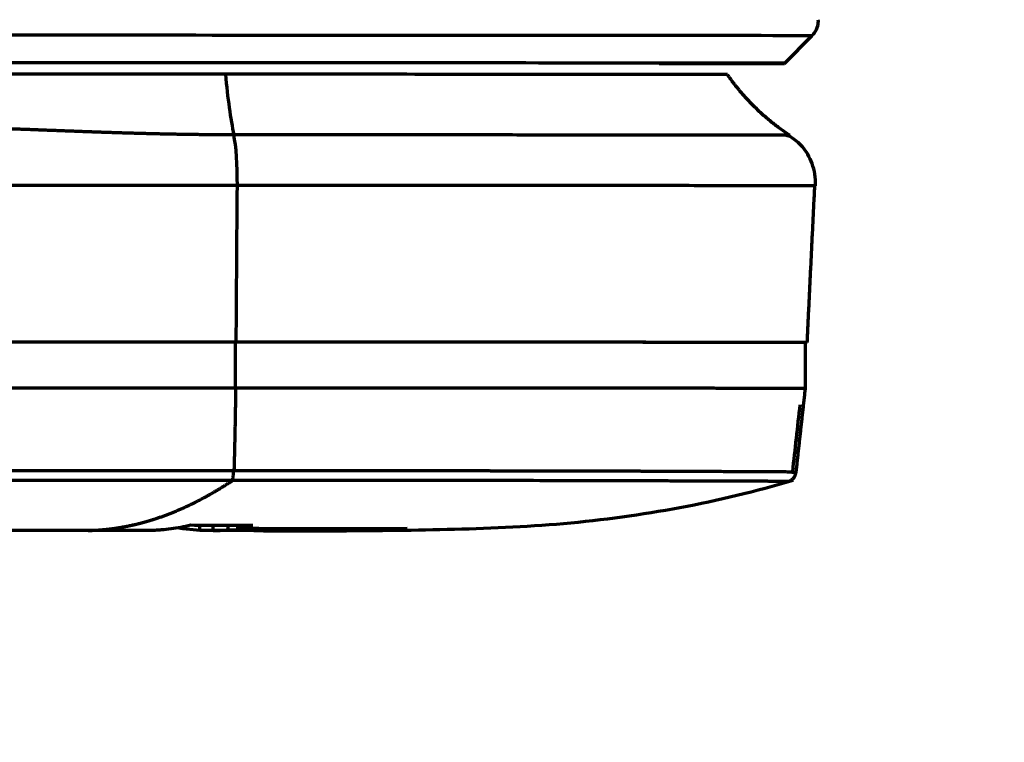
# Model space of a CAD drawing. Header units: millimetres. Extents: x -170 to 6906, y -2212 to 4257.
# Tile 216 of 256: x 5993 to 6079, y -1362 to -1298. Entities that reach past the tile are written whole.
import ezdxf

# ---------------------------------------------------------------- set-up
doc = ezdxf.new("R2010")
doc.units = ezdxf.units.MM
doc.layers.add('1', color=7, linetype='Continuous', true_color=0xffffff)

msp = doc.modelspace()

# ---------------------------------------------------------------- linework, layer by layer
at = {"lineweight": 18}
msp.add_arc((5183.539, -1242.004), 932.341, 281.861856, 355.06662, dxfattribs=at)
at = {"layer": '1', "color": 0, "linetype": 'Continuous', "lineweight": 70}
for p, q in [((6059.63, -1302.292), (6062.045, -1299.878)), ((6062.045, -1299.878), (6062.045, -1299.878)), ((6011.468, -1330.749), (6011.468, -1326.749)), ((6008.328, -1343.235), (6008.328, -1342.814)), ((6009.492, -1343.27), (6009.492, -1342.82)), ((6010.82, -1343.195), (6010.82, -1342.827)), ((6011.651, -1343.094), (6011.651, -1342.831)), ((6025.688, -1343.208), (6025.688, -1343.108))]:
    msp.add_line(p, q, dxfattribs=at)
for centre, major_axis, ratio, start_param, end_param in [((6003.631, -1299.87), (58.414, -0.008), 0.000603, 1.5708, 3.142277), ((6003.631, -1299.87), (58.414, -0.008), 0.000603, 0, 1.5708), ((6003.63, -1302.284), (56, -0.008), 0.000603, 1.5708, 3.779144), ((6003.63, -1302.284), (56, -0.008), 0.000603, 0, 1.5708), ((6003.63, -1302.284), (56, -0.008), 0.000603, 5.645642, 6.283185), ((6012.801, -1291.827), (-0.002, -20), 0.136022, 5.320486, 5.704125), ((6010.939, -1312.751), (0, -5), 0.136022, 1.51991, 2.562531)]:
    msp.add_ellipse(centre, major_axis=major_axis, ratio=ratio, start_param=start_param, end_param=end_param, dxfattribs=at)
for points, knots in [([(6062.003, -1299.883), (6062.104, -1299.801), (6062.352, -1299.55), (6062.584, -1299.044), (6062.616, -1298.646), (6062.605, -1298.465)], [0, 0, 0, 0, 0.238659, 0.670545, 1, 1, 1, 1]), ([(6010.568, -1303.253), (6008.19, -1303.252), (6005.855, -1303.252), (6001.161, -1303.252), (5998.806, -1303.252), (5994.143, -1303.253), (5991.807, -1303.253), (5987.121, -1303.254), (5984.777, -1303.254), (5982.49, -1303.255)], [0, 0, 0, 0, 0.25, 0.25, 0.5, 0.5, 0.75, 0.75, 1, 1, 1, 1]), ([(6054.63, -1303.284), (6054.628, -1303.282), (6054.157, -1303.279), (6052.742, -1303.276), (6052.126, -1303.274), (6050.668, -1303.272), (6049.825, -1303.271), (6047.917, -1303.268), (6046.851, -1303.267), (6044.491, -1303.265), (6043.195, -1303.264), (6039.071, -1303.261), (6035.976, -1303.26), (6029.077, -1303.257), (6025.391, -1303.255), (6019.571, -1303.254), (6017.57, -1303.254), (6014.519, -1303.253), (6013.498, -1303.253), (6011.961, -1303.253), (6011.447, -1303.253), (6010.811, -1303.253), (6010.689, -1303.253), (6010.568, -1303.253)], [0, 0, 0, 0, 0.163981, 0.163981, 0.249209, 0.249209, 0.334438, 0.334438, 0.419667, 0.419667, 0.504895, 0.504895, 0.675352, 0.675352, 0.845809, 0.845809, 0.931038, 0.931038, 0.973652, 0.973652, 0.994959, 0.994959, 1, 1, 1, 1]), ([(6011.311, -1308.566), (6011.248, -1308.566), (6011.123, -1308.566), (6010.934, -1308.566), (6010.746, -1308.566), (6010.557, -1308.565), (6010.367, -1308.564), (6010.178, -1308.564), (6009.988, -1308.563), (6009.798, -1308.562), (6009.607, -1308.56), (6009.416, -1308.559), (6009.225, -1308.558), (6009.034, -1308.556), (6008.843, -1308.554), (6008.651, -1308.553), (6008.459, -1308.551), (6008.266, -1308.548), (6008.074, -1308.546), (6007.881, -1308.544), (6007.687, -1308.541), (6007.494, -1308.539), (6007.3, -1308.536), (6007.106, -1308.533), (6006.912, -1308.53), (6006.717, -1308.527), (6006.522, -1308.523), (6006.327, -1308.52), (6006.131, -1308.516), (6005.936, -1308.513), (6005.74, -1308.509), (6005.543, -1308.505), (6005.347, -1308.501), (6005.15, -1308.497), (6004.953, -1308.492), (6004.755, -1308.488), (6004.558, -1308.484), (6004.36, -1308.479), (6004.161, -1308.474), (6003.963, -1308.469), (6003.764, -1308.464), (6003.565, -1308.459), (6003.366, -1308.454), (6003.166, -1308.449), (6002.966, -1308.443), (6002.766, -1308.438), (6002.565, -1308.432), (6002.364, -1308.426), (6002.163, -1308.421), (6001.962, -1308.415), (6001.76, -1308.409), (6001.558, -1308.402), (6001.356, -1308.396), (6001.154, -1308.39), (6000.951, -1308.384), (6000.748, -1308.377), (6000.545, -1308.371), (6000.341, -1308.364), (6000.137, -1308.357), (5999.933, -1308.35), (5999.728, -1308.343), (5999.524, -1308.336), (5999.319, -1308.329), (5999.113, -1308.322), (5998.908, -1308.315), (5998.702, -1308.308), (5998.496, -1308.3), (5998.289, -1308.293), (5998.083, -1308.286), (5997.876, -1308.278), (5997.668, -1308.271), (5997.461, -1308.263), (5997.253, -1308.255), (5997.045, -1308.248), (5996.836, -1308.24), (5996.628, -1308.232), (5996.419, -1308.224), (5996.21, -1308.216), (5996, -1308.208), (5995.79, -1308.2), (5995.58, -1308.193), (5995.37, -1308.185), (5995.159, -1308.176), (5994.948, -1308.168), (5994.737, -1308.16), (5994.525, -1308.152), (5994.246, -1308.142), (5993.898, -1308.128), (5993.48, -1308.113), (5993.058, -1308.097), (5992.631, -1308.081), (5992.2, -1308.065), (5991.765, -1308.049), (5991.325, -1308.033), (5990.881, -1308.017), (5990.433, -1308.001), (5989.98, -1307.986), (5989.523, -1307.97), (5989.061, -1307.955), (5988.595, -1307.94), (5988.125, -1307.926), (5987.65, -1307.911), (5987.171, -1307.897), (5986.688, -1307.884), (5986.201, -1307.871), (5985.709, -1307.858), (5985.212, -1307.846), (5984.712, -1307.834), (5984.207, -1307.823), (5983.697, -1307.813), (5983.184, -1307.803), (5982.666, -1307.794), (5982.144, -1307.786), (5981.617, -1307.778), (5981.086, -1307.771), (5980.551, -1307.765), (5980.011, -1307.76), (5979.468, -1307.756), (5978.919, -1307.752), (5978.367, -1307.75), (5977.81, -1307.748), (5977.438, -1307.748), (5977.251, -1307.748)], [0, 0, 0, 0, 0.005562, 0.011131, 0.016708, 0.022292, 0.027884, 0.033483, 0.039089, 0.044703, 0.050324, 0.055953, 0.06159, 0.067234, 0.072885, 0.078544, 0.084211, 0.089885, 0.095566, 0.101255, 0.106952, 0.112656, 0.118368, 0.124088, 0.129815, 0.135549, 0.141292, 0.147042, 0.152799, 0.158565, 0.164337, 0.170118, 0.175906, 0.181702, 0.187506, 0.193317, 0.199136, 0.204963, 0.210798, 0.21664, 0.22249, 0.228347, 0.234213, 0.240086, 0.245967, 0.251856, 0.257752, 0.263657, 0.269569, 0.275489, 0.281417, 0.287352, 0.293296, 0.299247, 0.305206, 0.311173, 0.317148, 0.323131, 0.329121, 0.33512, 0.341126, 0.347141, 0.353163, 0.359193, 0.365231, 0.371277, 0.37733, 0.383392, 0.389462, 0.39554, 0.401625, 0.407719, 0.41382, 0.41993, 0.426047, 0.432172, 0.438306, 0.444447, 0.450596, 0.456754, 0.462919, 0.469092, 0.475274, 0.481463, 0.48766, 0.493866, 0.500079, 0.512213, 0.524472, 0.536859, 0.549372, 0.562012, 0.574778, 0.587671, 0.600691, 0.613837, 0.62711, 0.64051, 0.654036, 0.667689, 0.681468, 0.695374, 0.709407, 0.723565, 0.737851, 0.752262, 0.7668, 0.781465, 0.796255, 0.811172, 0.826215, 0.841384, 0.85668, 0.872101, 0.887648, 0.903321, 0.91912, 0.935045, 0.951095, 0.967271, 0.983573, 1, 1, 1, 1]), ([(6060.104, -1308.606), (6060.104, -1308.606), (6060.088, -1308.605), (6059.998, -1308.604), (6059.869, -1308.603), (6059.812, -1308.603), (6059.782, -1308.603), (6059.685, -1308.602), (6059.464, -1308.601), (6058.766, -1308.599), (6057.707, -1308.597), (6056.735, -1308.595), (6056.431, -1308.595), (6056.327, -1308.595), (6056.116, -1308.594), (6055.576, -1308.593), (6054.743, -1308.592), (6053.828, -1308.591), (6053.42, -1308.591), (6053.144, -1308.59), (6053.004, -1308.59), (6052.296, -1308.589), (6051.104, -1308.588), (6049.794, -1308.587), (6048.939, -1308.586), (6048.766, -1308.586), (6048.416, -1308.586), (6047.886, -1308.585), (6045.878, -1308.583), (6043.072, -1308.581), (6040.242, -1308.579), (6039.122, -1308.579), (6038.671, -1308.578), (6038.445, -1308.578), (6037.762, -1308.578), (6036.38, -1308.577), (6034.473, -1308.576), (6032.995, -1308.575), (6031.999, -1308.575), (6031.495, -1308.574), (6029.967, -1308.574), (6028.41, -1308.573), (6026.823, -1308.572), (6026.026, -1308.572), (6025.76, -1308.572), (6025.226, -1308.571), (6020.68, -1308.569), (6015.942, -1308.568), (6011.311, -1308.566)], [0, 0, 0, 0, 0.012809, 0.05573, 0.066461, 0.066461, 0.077191, 0.077191, 0.098652, 0.141573, 0.227416, 0.248876, 0.248876, 0.259607, 0.259607, 0.270337, 0.313258, 0.334719, 0.345449, 0.345449, 0.35618, 0.35618, 0.399101, 0.442022, 0.442022, 0.452753, 0.452753, 0.463483, 0.484944, 0.570786, 0.613708, 0.624438, 0.624438, 0.635169, 0.635169, 0.656629, 0.699551, 0.721011, 0.721011, 0.742472, 0.742472, 0.785393, 0.806854, 0.806854, 0.817584, 0.817584, 0.828315, 1, 1, 1, 1]), ([(6062.351, -1313.042), (6062.366, -1312.689), (6062.333, -1312.013), (6062.078, -1311.048), (6061.678, -1310.229), (6061.016, -1309.334), (6060.276, -1308.771), (6059.936, -1308.627), (6059.824, -1308.624)], [0, 0, 0, 0, 0.12556, 0.250658, 0.377242, 0.508624, 0.801549, 1, 1, 1, 1]), ([(6011.618, -1313.005), (6008.315, -1313.005), (6005.013, -1313.005), (5988.504, -1313.003), (5975.299, -1313.002), (5955.005, -1313), (5947.91, -1313), (5940.818, -1312.999)], [0, 0, 0, 0, 0.139842, 0.139842, 0.699213, 0.699213, 1, 1, 1, 1]), ([(6062.351, -1313.042), (6062.349, -1313.04), (6061.654, -1313.035), (6058.336, -1313.028), (6052.49, -1313.021), (6044.521, -1313.015), (6034.777, -1313.011), (6023.668, -1313.007), (6015.675, -1313.006), (6011.618, -1313.006)], [0, 0, 0, 0, 0.126499, 0.272082, 0.417666, 0.563249, 0.708833, 0.854416, 1, 1, 1, 1]), ([(6011.468, -1326.749), (6011.184, -1326.748), (6010.545, -1326.748), (6009.344, -1326.748), (6007.206, -1326.748), (6004.175, -1326.748), (6000.534, -1326.748), (5995.689, -1326.747), (5989.644, -1326.747), (5979.995, -1326.746), (5967.974, -1326.745), (5953.604, -1326.743), (5939.281, -1326.742), (5920.241, -1326.74), (5896.535, -1326.738), (5868.21, -1326.735), (5830.569, -1326.73), (5802.437, -1326.727), (5783.643, -1326.725)], [0, 0, 0, 0, 0.003906, 0.007813, 0.015625, 0.03125, 0.046875, 0.0625, 0.09375, 0.125, 0.1875, 0.25, 0.3125, 0.375, 0.5, 0.625, 0.75, 1, 1, 1, 1]), ([(6011.52, -1326.748), (5992.609, -1326.747), (5954.645, -1326.743), (5897.497, -1326.738), (5849.912, -1326.733), (5811.999, -1326.728), (5793.118, -1326.726), (5783.702, -1326.724)], [0, 0, 0, 0, 0.25, 0.5, 0.75, 0.875, 1, 1, 1, 1]), ([(6061.479, -1326.784), (6061.479, -1326.783), (6061.422, -1326.782), (6061.227, -1326.781), (6061.122, -1326.78), (6060.86, -1326.779), (6060.703, -1326.778), (6060.155, -1326.777), (6059.687, -1326.775), (6058.552, -1326.773), (6057.885, -1326.772), (6056.733, -1326.77), (6056.323, -1326.769), (6055.452, -1326.768), (6054.994, -1326.768), (6053.556, -1326.766), (6052.511, -1326.765), (6050.249, -1326.763), (6049.032, -1326.762), (6047.078, -1326.761), (6046.405, -1326.76), (6045.015, -1326.759), (6044.297, -1326.759), (6042.101, -1326.757), (6040.576, -1326.757), (6037.404, -1326.755), (6035.757, -1326.754), (6032.341, -1326.753), (6030.569, -1326.752), (6026.908, -1326.751), (6025.047, -1326.751), (6021.268, -1326.75), (6019.349, -1326.75), (6015.453, -1326.749), (6013.476, -1326.749), (6011.468, -1326.749)], [0, 0, 0, 0, 0.054345, 0.054345, 0.090717, 0.090717, 0.127088, 0.127088, 0.199831, 0.199831, 0.272573, 0.272573, 0.308945, 0.308945, 0.345316, 0.345316, 0.418059, 0.418059, 0.490801, 0.490801, 0.527173, 0.527173, 0.563544, 0.563544, 0.636287, 0.636287, 0.709029, 0.709029, 0.781772, 0.781772, 0.854515, 0.854515, 0.927257, 0.927257, 1, 1, 1, 1]), ([(6061.63, -1326.784), (6061.631, -1326.782), (6060.956, -1326.777), (6057.707, -1326.77), (6051.965, -1326.764), (6044.117, -1326.758), (6034.494, -1326.753), (6023.493, -1326.75), (6015.555, -1326.749), (6011.52, -1326.748)], [0, 0, 0, 0, 0.12642, 0.272017, 0.417614, 0.56321, 0.708807, 0.854403, 1, 1, 1, 1]), ([(5783.643, -1330.725), (5802.437, -1330.727), (5830.569, -1330.73), (5868.21, -1330.735), (5896.535, -1330.738), (5920.241, -1330.74), (5939.281, -1330.742), (5953.604, -1330.743), (5967.974, -1330.745), (5979.995, -1330.746), (5989.644, -1330.747), (5995.689, -1330.747), (6000.534, -1330.748), (6004.175, -1330.748), (6007.206, -1330.748), (6009.344, -1330.748), (6010.545, -1330.748), (6011.184, -1330.748), (6011.468, -1330.749)], [0, 0, 0, 0, 0.25, 0.375, 0.5, 0.625, 0.6875, 0.75, 0.8125, 0.875, 0.90625, 0.9375, 0.953125, 0.96875, 0.984375, 0.992187, 0.996094, 1, 1, 1, 1]), ([(6011.468, -1330.749), (6011.464, -1331.006), (6011.456, -1331.498), (6011.445, -1332.202), (6011.435, -1332.839), (6011.426, -1333.409), (6011.417, -1333.912), (6011.408, -1334.39), (6011.399, -1334.862), (6011.389, -1335.347), (6011.378, -1335.819), (6011.368, -1336.278), (6011.357, -1336.724), (6011.345, -1337.157), (6011.334, -1337.578), (6011.325, -1337.855), (6011.321, -1337.991)], [0, 0, 0, 0, 0.106544, 0.203803, 0.291777, 0.370466, 0.439869, 0.499988, 0.568637, 0.635529, 0.700665, 0.764044, 0.825667, 0.885534, 0.943645, 1, 1, 1, 1]), ([(6011.468, -1330.749), (6011.971, -1330.749), (6012.974, -1330.748), (6014.471, -1330.748), (6015.463, -1330.748), (6016.453, -1330.749), (6016.946, -1330.749), (6017.93, -1330.749), (6018.421, -1330.749), (6019.033, -1330.749), (6019.155, -1330.749), (6019.399, -1330.749), (6019.522, -1330.749), (6019.887, -1330.749), (6020.13, -1330.749), (6020.857, -1330.749), (6021.822, -1330.75), (6022.775, -1330.75), (6023.723, -1330.75), (6024.666, -1330.75), (6026.064, -1330.75), (6026.986, -1330.751), (6027.903, -1330.751), (6028.358, -1330.752), (6029.717, -1330.752), (6030.612, -1330.752), (6032.381, -1330.753), (6033.254, -1330.753), (6034.225, -1330.754), (6034.332, -1330.754), (6034.547, -1330.754), (6034.869, -1330.754), (6035.187, -1330.754), (6035.821, -1330.754), (6036.658, -1330.754), (6037.477, -1330.755), (6038.287, -1330.755), (6038.687, -1330.756), (6039.48, -1330.756), (6040.263, -1330.756), (6041.413, -1330.756), (6042.162, -1330.757), (6042.718, -1330.758), (6042.902, -1330.758), (6043.268, -1330.758), (6043.45, -1330.758), (6043.993, -1330.759), (6044.35, -1330.759), (6045.056, -1330.759), (6045.405, -1330.759), (6046.094, -1330.76), (6046.434, -1330.76), (6047.106, -1330.761), (6047.437, -1330.761), (6048.091, -1330.761), (6048.413, -1330.761), (6048.811, -1330.761), (6048.89, -1330.761), (6049.048, -1330.761), (6049.283, -1330.762), (6049.515, -1330.762), (6049.975, -1330.762), (6050.275, -1330.763), (6050.865, -1330.763), (6051.153, -1330.764), (6051.72, -1330.764), (6052.274, -1330.764), (6052.805, -1330.765), (6053.585, -1330.766), (6054.082, -1330.767), (6055.031, -1330.768), (6055.482, -1330.768), (6056.126, -1330.769), (6056.334, -1330.769), (6056.741, -1330.77), (6056.938, -1330.77), (6057.321, -1330.771), (6057.693, -1330.771), (6058.041, -1330.771), (6058.252, -1330.772), (6058.293, -1330.772), (6058.376, -1330.772), (6058.498, -1330.772), (6058.617, -1330.773), (6058.85, -1330.773), (6058.999, -1330.774), (6059.283, -1330.774), (6059.554, -1330.775), (6059.799, -1330.775), (6060.147, -1330.776), (6060.354, -1330.777), (6060.714, -1330.778), (6060.869, -1330.779), (6061.062, -1330.78), (6061.12, -1330.781), (6061.223, -1330.781), (6061.268, -1330.781), (6061.345, -1330.782), (6061.41, -1330.782), (6061.467, -1330.783), (6061.479, -1330.783), (6061.479, -1330.784)], [0, 0, 0, 0, 0.018193, 0.036387, 0.05458, 0.05458, 0.072774, 0.072774, 0.090967, 0.090967, 0.095515, 0.095515, 0.100064, 0.100064, 0.10916, 0.10916, 0.127354, 0.145547, 0.145547, 0.163741, 0.181934, 0.200127, 0.200127, 0.218321, 0.218321, 0.254707, 0.254707, 0.291094, 0.291094, 0.295643, 0.295643, 0.300191, 0.309288, 0.309288, 0.327481, 0.345674, 0.345674, 0.363868, 0.363868, 0.382061, 0.400255, 0.418448, 0.418448, 0.427545, 0.427545, 0.436641, 0.436641, 0.454835, 0.454835, 0.473028, 0.473028, 0.491222, 0.491222, 0.509415, 0.509415, 0.527608, 0.527608, 0.532157, 0.532157, 0.536705, 0.545802, 0.545802, 0.563995, 0.563995, 0.582189, 0.582189, 0.600382, 0.618575, 0.618575, 0.654962, 0.654962, 0.691349, 0.691349, 0.709542, 0.709542, 0.727736, 0.727736, 0.745929, 0.764122, 0.764122, 0.768671, 0.768671, 0.773219, 0.782316, 0.782316, 0.800509, 0.800509, 0.818703, 0.836896, 0.836896, 0.873283, 0.873283, 0.90967, 0.90967, 0.927863, 0.927863, 0.946056, 0.946056, 0.96425, 0.982443, 1, 1, 1, 1]), ([(5985.083, -1337.992), (5987.262, -1337.992), (5989.442, -1337.992), (5992.715, -1337.992), (5993.807, -1337.992), (5995.991, -1337.992), (5997.084, -1337.992), (5998.723, -1337.991), (5999.27, -1337.991), (6000.363, -1337.991), (6000.91, -1337.991), (6002.005, -1337.991), (6002.552, -1337.991), (6003.646, -1337.991), (6004.193, -1337.991), (6005.288, -1337.991), (6006.108, -1337.991), (6006.931, -1337.991), (6007.479, -1337.991), (6007.754, -1337.991), (6008.304, -1337.991), (6008.716, -1337.991), (6009.195, -1337.991), (6009.4, -1337.991), (6009.536, -1337.991), (6009.604, -1337.991), (6009.808, -1337.991), (6010.012, -1337.991), (6010.218, -1337.991), (6010.357, -1337.991), (6010.426, -1337.991), (6010.777, -1337.991), (6011.064, -1337.991), (6011.321, -1337.991)], [0, 0, 0, 0, 0.25, 0.25, 0.375, 0.375, 0.5, 0.5, 0.5625, 0.5625, 0.625, 0.625, 0.6875, 0.6875, 0.75, 0.75, 0.8125, 0.84375, 0.84375, 0.875, 0.875, 0.90625, 0.921875, 0.929688, 0.929688, 0.9375, 0.9375, 0.953125, 0.960938, 0.960938, 0.96875, 0.96875, 1, 1, 1, 1]), ([(6011.17, -1338.869), (6011.177, -1338.861), (6011.184, -1338.849), (6011.197, -1338.816), (6011.204, -1338.796), (6011.217, -1338.746), (6011.224, -1338.716), (6011.236, -1338.65), (6011.242, -1338.612), (6011.252, -1338.531), (6011.257, -1338.487), (6011.266, -1338.394), (6011.269, -1338.345), (6011.276, -1338.245), (6011.278, -1338.194), (6011.282, -1338.092), (6011.283, -1338.041), (6011.284, -1337.991)], [0, 0, 0, 0, 0.125, 0.125, 0.25, 0.25, 0.375, 0.375, 0.5, 0.5, 0.625, 0.625, 0.75, 0.75, 0.875, 0.875, 1, 1, 1, 1]), ([(6011.359, -1337.991), (6011.387, -1337.991), (6011.455, -1337.991), (6011.566, -1337.991), (6011.692, -1337.991), (6011.822, -1337.991), (6011.955, -1337.991), (6012.091, -1337.991), (6012.231, -1337.991), (6012.373, -1337.991), (6012.519, -1337.991), (6012.668, -1337.991), (6012.821, -1337.991), (6012.976, -1337.991), (6013.135, -1337.991), (6013.297, -1337.991), (6013.462, -1337.991), (6013.63, -1337.991), (6013.801, -1337.991), (6013.976, -1337.991), (6014.153, -1337.991), (6014.334, -1337.991), (6014.518, -1337.992), (6014.705, -1337.992), (6014.895, -1337.992), (6015.088, -1337.992), (6015.284, -1337.992), (6015.484, -1337.992), (6015.686, -1337.992), (6015.891, -1337.992), (6016.1, -1337.993), (6016.311, -1337.993), (6016.526, -1337.993), (6016.743, -1337.993), (6016.964, -1337.993), (6017.187, -1337.994), (6017.413, -1337.994), (6017.643, -1337.994), (6017.875, -1337.994), (6018.11, -1337.994), (6018.348, -1337.995), (6018.589, -1337.995), (6018.833, -1337.995), (6019.079, -1337.995), (6019.329, -1337.996), (6019.581, -1337.996), (6019.836, -1337.996), (6020.094, -1337.996), (6020.354, -1337.997), (6020.617, -1337.997), (6020.883, -1337.997), (6021.152, -1337.998), (6021.423, -1337.998), (6021.697, -1337.998), (6021.974, -1337.999), (6022.253, -1337.999), (6022.534, -1337.999), (6022.818, -1338), (6023.105, -1338), (6023.394, -1338), (6023.686, -1338.001), (6023.98, -1338.001), (6024.276, -1338.002), (6024.575, -1338.002), (6024.876, -1338.002), (6025.179, -1338.003), (6025.485, -1338.003), (6025.793, -1338.004), (6026.103, -1338.004), (6026.415, -1338.004), (6026.729, -1338.005), (6027.046, -1338.005), (6027.364, -1338.006), (6027.684, -1338.006), (6028.007, -1338.007), (6028.331, -1338.007), (6028.657, -1338.008), (6028.986, -1338.008), (6029.315, -1338.009), (6029.647, -1338.009), (6029.98, -1338.01), (6030.315, -1338.01), (6030.652, -1338.011), (6030.99, -1338.012), (6031.33, -1338.012), (6031.671, -1338.013), (6032.014, -1338.013), (6032.358, -1338.014), (6032.703, -1338.014), (6033.05, -1338.015), (6033.397, -1338.016), (6033.746, -1338.016), (6034.096, -1338.017), (6034.447, -1338.018), (6034.799, -1338.018), (6035.152, -1338.019), (6035.506, -1338.02), (6035.86, -1338.02), (6036.216, -1338.021), (6036.572, -1338.022), (6036.928, -1338.022), (6037.285, -1338.023), (6037.643, -1338.024), (6038.001, -1338.024), (6038.359, -1338.025), (6038.718, -1338.026), (6039.077, -1338.027), (6039.436, -1338.027), (6039.795, -1338.028), (6040.155, -1338.029), (6040.514, -1338.03), (6040.873, -1338.031), (6041.232, -1338.031), (6041.59, -1338.032), (6041.949, -1338.033), (6042.306, -1338.034), (6042.664, -1338.035), (6043.021, -1338.036), (6043.377, -1338.036), (6043.732, -1338.037), (6044.086, -1338.038), (6044.44, -1338.039), (6044.792, -1338.04), (6045.144, -1338.041), (6045.494, -1338.042), (6045.843, -1338.043), (6046.191, -1338.044), (6046.537, -1338.045), (6046.881, -1338.045), (6047.224, -1338.046), (6047.565, -1338.047), (6047.904, -1338.048), (6048.242, -1338.049), (6048.846, -1338.051), (6049.696, -1338.054), (6050.76, -1338.058), (6051.772, -1338.062), (6052.734, -1338.066), (6053.643, -1338.071), (6054.337, -1338.075), (6054.843, -1338.078), (6055.184, -1338.08), (6055.515, -1338.081), (6055.836, -1338.083), (6056.147, -1338.083), (6056.448, -1338.084), (6056.739, -1338.084), (6057.02, -1338.084), (6057.292, -1338.084), (6057.553, -1338.083), (6057.803, -1338.082), (6058.044, -1338.081), (6058.274, -1338.08), (6058.447, -1338.078), (6058.568, -1338.077), (6058.643, -1338.077), (6058.72, -1338.077), (6058.797, -1338.077), (6058.876, -1338.078), (6058.955, -1338.079), (6059.035, -1338.08), (6059.115, -1338.081), (6059.195, -1338.083), (6059.276, -1338.085), (6059.356, -1338.088), (6059.436, -1338.09), (6059.515, -1338.093), (6059.594, -1338.096), (6059.671, -1338.1), (6059.76, -1338.104), (6059.856, -1338.109), (6059.954, -1338.115), (6060.041, -1338.12), (6060.118, -1338.124), (6060.185, -1338.128), (6060.244, -1338.132), (6060.295, -1338.135), (6060.34, -1338.138), (6060.378, -1338.14), (6060.411, -1338.142), (6060.439, -1338.143), (6060.47, -1338.145), (6060.506, -1338.145), (6060.544, -1338.145), (6060.578, -1338.144), (6060.607, -1338.142), (6060.631, -1338.138), (6060.649, -1338.134), (6060.661, -1338.128), (6060.663, -1338.124), (6060.664, -1338.121)], [0, 0, 0, 0, 0.001009, 0.002529, 0.00409, 0.005692, 0.007334, 0.009016, 0.010739, 0.012502, 0.014306, 0.01615, 0.018035, 0.01996, 0.021925, 0.02393, 0.025976, 0.028062, 0.030189, 0.032356, 0.034563, 0.03681, 0.039097, 0.041425, 0.043793, 0.046201, 0.048649, 0.051137, 0.053665, 0.056234, 0.058842, 0.061491, 0.06418, 0.066908, 0.069677, 0.072485, 0.075334, 0.078222, 0.081151, 0.084119, 0.087127, 0.090175, 0.093263, 0.096391, 0.099558, 0.102765, 0.106012, 0.109299, 0.112625, 0.115991, 0.119397, 0.122842, 0.126327, 0.129851, 0.133415, 0.137019, 0.140662, 0.144344, 0.148066, 0.151828, 0.155628, 0.159469, 0.163348, 0.167267, 0.171225, 0.175222, 0.179259, 0.183335, 0.18745, 0.191604, 0.195797, 0.200029, 0.2043, 0.208611, 0.21296, 0.217348, 0.221776, 0.226242, 0.230747, 0.23529, 0.239873, 0.244494, 0.249154, 0.253853, 0.25859, 0.263366, 0.268181, 0.273034, 0.277926, 0.282856, 0.287824, 0.292832, 0.297877, 0.302961, 0.308083, 0.313244, 0.318442, 0.32368, 0.328955, 0.334269, 0.339622, 0.345012, 0.350441, 0.355909, 0.361414, 0.366958, 0.37254, 0.37816, 0.383819, 0.389516, 0.395251, 0.401024, 0.406836, 0.412685, 0.418573, 0.424499, 0.430462, 0.436464, 0.442505, 0.448583, 0.454699, 0.460853, 0.467045, 0.473275, 0.479542, 0.485848, 0.492192, 0.498573, 0.504992, 0.511449, 0.517944, 0.524477, 0.531047, 0.537655, 0.560196, 0.582715, 0.605213, 0.627692, 0.650154, 0.672601, 0.6822, 0.691797, 0.701391, 0.710982, 0.720571, 0.730157, 0.739741, 0.749323, 0.758902, 0.76848, 0.778055, 0.787628, 0.797198, 0.806767, 0.810089, 0.813531, 0.817095, 0.82078, 0.824586, 0.828513, 0.832562, 0.836732, 0.841022, 0.845434, 0.849967, 0.854622, 0.859397, 0.864293, 0.86931, 0.874448, 0.882267, 0.889681, 0.896692, 0.903299, 0.909502, 0.915302, 0.920699, 0.925692, 0.930281, 0.934468, 0.938251, 0.941631, 0.948077, 0.954774, 0.96172, 0.968915, 0.976361, 0.984057, 0.992002, 1, 1, 1, 1]), ([(6011.207, -1338.869), (6011.145, -1338.869), (6011.078, -1338.869), (6010.941, -1338.869), (6010.871, -1338.869), (6010.73, -1338.869), (6010.66, -1338.869), (6010.522, -1338.869), (6010.453, -1338.869), (6010.317, -1338.869), (6010.182, -1338.869), (6010.046, -1338.869), (6009.91, -1338.869), (6009.841, -1338.869), (6009.704, -1338.869), (6009.635, -1338.869), (6009.496, -1338.869), (6009.427, -1338.869), (6009.289, -1338.869), (6009.22, -1338.869), (6009.013, -1338.869), (6008.876, -1338.869), (6008.603, -1338.869), (6008.467, -1338.869), (6008.193, -1338.869), (6008.056, -1338.869), (6007.781, -1338.869), (6007.644, -1338.869), (6007.369, -1338.869), (6007.232, -1338.869), (6006.821, -1338.869), (6006.548, -1338.869), (6005.999, -1338.869), (6005.725, -1338.869), (6005.177, -1338.869), (6004.903, -1338.869), (6004.081, -1338.869), (6003.534, -1338.869), (6002.44, -1338.869), (6001.892, -1338.869), (6000.797, -1338.869), (6000.25, -1338.869), (5999.156, -1338.869), (5998.609, -1338.869), (5997.516, -1338.869), (5996.97, -1338.869), (5995.877, -1338.869), (5995.331, -1338.869), (5993.692, -1338.869), (5992.6, -1338.869), (5990.418, -1338.869), (5988.237, -1338.869), (5986.057, -1338.869), (5984.968, -1338.87)], [0, 0, 0, 0, 0.007812, 0.007812, 0.015625, 0.015625, 0.023437, 0.023437, 0.03125, 0.03125, 0.039062, 0.046875, 0.046875, 0.054687, 0.054687, 0.0625, 0.0625, 0.070312, 0.070312, 0.078125, 0.078125, 0.09375, 0.09375, 0.109375, 0.109375, 0.125, 0.125, 0.140625, 0.140625, 0.15625, 0.15625, 0.1875, 0.1875, 0.21875, 0.21875, 0.25, 0.25, 0.3125, 0.3125, 0.375, 0.375, 0.4375, 0.4375, 0.5, 0.5, 0.5625, 0.5625, 0.625, 0.625, 0.75, 0.75, 0.875, 1, 1, 1, 1]), ([(5998.538, -1343.261), (5998.56, -1343.26), (5998.604, -1343.259), (5998.671, -1343.257), (5998.737, -1343.255), (5998.803, -1343.253), (5998.868, -1343.25), (5998.933, -1343.247), (5998.998, -1343.244), (5999.063, -1343.241), (5999.128, -1343.238), (5999.192, -1343.234), (5999.256, -1343.231), (5999.32, -1343.227), (5999.383, -1343.222), (5999.446, -1343.218), (5999.509, -1343.214), (5999.572, -1343.209), (5999.635, -1343.204), (5999.697, -1343.199), (5999.759, -1343.194), (5999.82, -1343.188), (5999.882, -1343.182), (5999.943, -1343.177), (6000.004, -1343.171), (6000.065, -1343.165), (6000.125, -1343.158), (6000.185, -1343.152), (6000.245, -1343.145), (6000.305, -1343.139), (6000.364, -1343.132), (6000.423, -1343.125), (6000.482, -1343.118), (6000.54, -1343.11), (6000.599, -1343.103), (6000.657, -1343.095), (6000.715, -1343.087), (6000.772, -1343.08), (6000.83, -1343.072), (6000.887, -1343.063), (6000.943, -1343.055), (6001, -1343.047), (6001.056, -1343.038), (6001.112, -1343.03), (6001.168, -1343.021), (6001.223, -1343.012), (6001.279, -1343.003), (6001.334, -1342.994), (6001.388, -1342.985), (6001.443, -1342.975), (6001.497, -1342.966), (6001.551, -1342.956), (6001.605, -1342.947), (6001.658, -1342.937), (6001.711, -1342.927), (6001.764, -1342.917), (6001.817, -1342.907), (6001.869, -1342.897), (6001.921, -1342.887), (6001.973, -1342.876), (6002.025, -1342.866), (6002.076, -1342.856), (6002.127, -1342.845), (6002.178, -1342.834), (6002.229, -1342.824), (6002.279, -1342.813), (6002.329, -1342.802), (6002.379, -1342.791), (6002.428, -1342.78), (6002.478, -1342.769), (6002.527, -1342.758), (6002.576, -1342.747), (6002.624, -1342.736), (6002.672, -1342.724), (6002.72, -1342.713), (6002.768, -1342.701), (6002.816, -1342.69), (6002.863, -1342.678), (6002.91, -1342.667), (6002.957, -1342.655), (6003.003, -1342.644), (6003.049, -1342.632), (6003.095, -1342.62), (6003.141, -1342.608), (6003.186, -1342.596), (6003.231, -1342.585), (6003.276, -1342.573), (6003.321, -1342.561), (6003.365, -1342.549), (6003.41, -1342.537), (6003.453, -1342.525), (6003.497, -1342.513), (6003.54, -1342.5), (6003.584, -1342.488), (6003.626, -1342.476), (6003.669, -1342.464), (6003.711, -1342.452), (6003.753, -1342.44), (6003.795, -1342.428), (6003.837, -1342.415), (6003.878, -1342.403), (6003.919, -1342.391), (6003.96, -1342.379), (6004, -1342.366), (6004.041, -1342.354), (6004.081, -1342.342), (6004.121, -1342.33), (6004.16, -1342.317), (6004.199, -1342.305), (6004.238, -1342.293), (6004.277, -1342.281), (6004.315, -1342.268), (6004.354, -1342.256), (6004.392, -1342.244), (6004.429, -1342.232), (6004.467, -1342.219), (6004.504, -1342.207), (6004.541, -1342.195), (6004.578, -1342.183), (6004.614, -1342.171), (6004.69, -1342.145), (6004.805, -1342.106), (6004.96, -1342.052), (6005.114, -1341.997), (6005.267, -1341.942), (6005.42, -1341.885), (6005.572, -1341.827), (6005.724, -1341.768), (6005.875, -1341.709), (6006.026, -1341.648), (6006.176, -1341.586), (6006.326, -1341.524), (6006.475, -1341.461), (6006.623, -1341.397), (6006.771, -1341.331), (6006.918, -1341.266), (6007.065, -1341.199), (6007.211, -1341.131), (6007.357, -1341.063), (6007.502, -1340.994), (6007.646, -1340.924), (6007.79, -1340.853), (6007.934, -1340.781), (6008.076, -1340.709), (6008.219, -1340.636), (6008.36, -1340.562), (6008.502, -1340.488), (6008.642, -1340.413), (6008.782, -1340.337), (6008.922, -1340.261), (6009.061, -1340.183), (6009.199, -1340.106), (6009.337, -1340.027), (6009.474, -1339.948), (6009.611, -1339.868), (6009.747, -1339.788), (6009.882, -1339.707), (6010.017, -1339.626), (6010.152, -1339.544), (6010.286, -1339.461), (6010.419, -1339.378), (6010.552, -1339.295), (6010.684, -1339.21), (6010.816, -1339.126), (6010.947, -1339.041), (6011.077, -1338.955), (6011.164, -1338.897), (6011.207, -1338.869)], [0, 0, 0, 0, 0.005248, 0.010476, 0.015684, 0.020871, 0.026038, 0.031185, 0.036311, 0.041417, 0.046503, 0.051568, 0.056613, 0.061637, 0.066642, 0.071626, 0.076589, 0.081533, 0.086456, 0.091358, 0.096241, 0.101103, 0.105944, 0.110766, 0.115567, 0.120348, 0.125108, 0.129849, 0.134569, 0.139268, 0.143947, 0.148606, 0.153245, 0.157864, 0.162462, 0.16704, 0.171597, 0.176134, 0.180651, 0.185148, 0.189624, 0.19408, 0.198516, 0.202932, 0.207327, 0.211702, 0.216057, 0.220391, 0.224705, 0.228999, 0.233272, 0.237526, 0.241759, 0.245971, 0.250164, 0.254336, 0.258488, 0.262619, 0.26673, 0.270821, 0.274892, 0.278943, 0.282973, 0.286982, 0.290972, 0.294941, 0.29889, 0.302819, 0.306727, 0.310615, 0.314483, 0.318331, 0.322158, 0.325965, 0.329752, 0.333518, 0.337264, 0.34099, 0.344696, 0.348381, 0.352046, 0.35569, 0.359315, 0.362919, 0.366502, 0.370066, 0.373609, 0.377132, 0.380634, 0.384117, 0.387578, 0.39102, 0.394441, 0.397842, 0.401223, 0.404584, 0.407924, 0.411243, 0.414543, 0.417822, 0.421081, 0.424319, 0.427537, 0.430735, 0.433913, 0.43707, 0.440207, 0.443324, 0.44642, 0.449496, 0.452551, 0.455587, 0.458602, 0.461596, 0.46457, 0.467524, 0.470458, 0.473371, 0.476264, 0.479137, 0.481989, 0.49423, 0.506428, 0.518582, 0.530692, 0.542758, 0.554781, 0.56676, 0.578696, 0.590588, 0.602436, 0.614241, 0.626002, 0.637719, 0.649393, 0.661023, 0.67261, 0.684154, 0.695653, 0.70711, 0.718523, 0.729892, 0.741218, 0.7525, 0.763739, 0.774935, 0.786087, 0.797195, 0.80826, 0.819282, 0.83026, 0.841195, 0.852086, 0.862934, 0.873738, 0.884499, 0.895217, 0.905891, 0.916521, 0.927108, 0.937652, 0.948152, 0.958608, 0.969022, 0.979391, 0.989717, 1, 1, 1, 1]), ([(6060.029, -1338.959), (6060.03, -1338.959), (6060.03, -1338.959), (6060.024, -1338.958), (6060.011, -1338.958), (6059.968, -1338.958), (6059.937, -1338.958), (6059.858, -1338.958), (6059.81, -1338.958), (6059.698, -1338.957), (6059.635, -1338.957), (6059.494, -1338.956), (6059.417, -1338.956), (6059.252, -1338.956), (6059.164, -1338.955), (6058.979, -1338.955), (6058.882, -1338.954), (6058.681, -1338.954), (6058.577, -1338.953), (6058.361, -1338.952), (6058.25, -1338.952), (6058.021, -1338.951), (6057.903, -1338.951), (6057.538, -1338.949), (6057.28, -1338.948), (6056.729, -1338.946), (6056.435, -1338.945), (6055.963, -1338.943), (6055.637, -1338.942), (6055.288, -1338.941), (6054.929, -1338.94), (6054.743, -1338.939), (6054.361, -1338.938), (6054.164, -1338.937), (6053.557, -1338.935), (6053.131, -1338.934), (6052.24, -1338.931), (6051.775, -1338.929), (6051.052, -1338.927), (6050.807, -1338.926), (6050.307, -1338.925), (6050.054, -1338.924), (6049.279, -1338.922), (6048.746, -1338.92), (6047.645, -1338.917), (6047.077, -1338.915), (6045.907, -1338.912), (6045.305, -1338.91), (6044.067, -1338.907), (6043.432, -1338.906), (6042.129, -1338.903), (6041.462, -1338.901), (6039.414, -1338.896), (6037.988, -1338.893), (6035.029, -1338.888), (6033.497, -1338.885), (6030.341, -1338.88), (6028.717, -1338.878), (6026.221, -1338.875), (6025.38, -1338.874), (6023.678, -1338.872), (6022.818, -1338.871), (6020.214, -1338.87), (6018.444, -1338.869), (6014.858, -1338.868), (6013.04, -1338.868), (6011.207, -1338.869)], [0, 0, 0, 0, 0.006409, 0.006409, 0.02354, 0.02354, 0.040671, 0.040671, 0.057802, 0.057802, 0.074933, 0.074933, 0.092064, 0.092064, 0.109195, 0.109195, 0.126326, 0.126326, 0.143456, 0.143456, 0.160587, 0.160587, 0.177718, 0.177718, 0.21198, 0.21198, 0.246242, 0.246242, 0.263373, 0.280503, 0.280503, 0.297634, 0.297634, 0.314765, 0.314765, 0.349027, 0.349027, 0.383289, 0.383289, 0.40042, 0.40042, 0.41755, 0.41755, 0.451812, 0.451812, 0.486074, 0.486074, 0.520336, 0.520336, 0.554597, 0.554597, 0.588859, 0.588859, 0.657383, 0.657383, 0.725906, 0.725906, 0.79443, 0.79443, 0.828691, 0.828691, 0.862953, 0.862953, 0.931477, 0.931477, 1, 1, 1, 1]), ([(6013.067, -1343.275), (6015.355, -1343.291), (6021.01, -1343.294), (6030.077, -1343.21), (6040.294, -1342.803), (6050.497, -1341.41), (6057.125, -1339.818), (6060.398, -1338.858)], [0, 0, 0, 0, 0.143503, 0.354784, 0.568769, 0.784647, 1, 1, 1, 1]), ([(6004.089, -1343.263), (6003.164, -1343.263), (6002.238, -1343.262), (6000.85, -1343.262), (6000.388, -1343.261), (5999.462, -1343.261), (5999, -1343.261), (5998.537, -1343.261)], [0, 0, 0, 0, 0.5, 0.5, 0.75, 0.75, 1, 1, 1, 1]), ([(6007.508, -1342.809), (6006.938, -1342.948), (6006.369, -1343.055), (6005.514, -1343.167), (6005.229, -1343.197), (6004.802, -1343.23), (6004.659, -1343.239), (6004.374, -1343.254), (6004.232, -1343.26), (6004.089, -1343.263)], [0, 0, 0, 0, 0.5, 0.5, 0.75, 0.75, 0.875, 0.875, 1, 1, 1, 1]), ([(6006.502, -1343.024), (6006.723, -1343.061), (6007.331, -1343.151), (6007.94, -1343.21), (6008.328, -1343.235)], [0, 0, 0, 0, 0.361863, 1, 1, 1, 1]), ([(6009.492, -1343.27), (6009.603, -1343.268), (6009.714, -1343.265), (6009.935, -1343.258), (6010.046, -1343.252), (6010.377, -1343.234), (6010.599, -1343.217), (6010.82, -1343.195)], [0, 0, 0, 0, 0.25, 0.25, 0.5, 0.5, 1, 1, 1, 1]), ([(6013.068, -1343.276), (6012.658, -1343.275), (6012.249, -1343.274), (6011.057, -1343.272), (6010.275, -1343.271), (6009.492, -1343.27)], [0, 0, 0, 0, 0.343347, 0.343347, 1, 1, 1, 1]), ([(6010.82, -1343.195), (6011.439, -1343.197), (6012.678, -1343.202), (6013.917, -1343.207), (6015.776, -1343.215), (6017.015, -1343.221), (6019.493, -1343.229), (6020.732, -1343.231), (6023.21, -1343.226), (6024.449, -1343.22), (6025.688, -1343.208)], [0, 0, 0, 0, 0.125, 0.25, 0.25, 0.5, 0.5, 0.75, 0.75, 1, 1, 1, 1]), ([(6011.651, -1343.094), (6011.872, -1343.061), (6012.093, -1343.024), (6012.534, -1342.939), (6012.754, -1342.891), (6012.975, -1342.839)], [0, 0, 0, 0, 0.5, 0.5, 1, 1, 1, 1]), ([(6026.519, -1343.102), (6025.28, -1343.115), (6024.041, -1343.122), (6021.563, -1343.129), (6020.324, -1343.127), (6017.846, -1343.121), (6015.368, -1343.11), (6012.89, -1343.099), (6011.651, -1343.094)], [0, 0, 0, 0, 0.25, 0.25, 0.5, 0.5, 0.75, 1, 1, 1, 1]), ([(6025.688, -1343.208), (6025.826, -1343.195), (6025.965, -1343.18), (6026.242, -1343.144), (6026.381, -1343.124), (6026.519, -1343.102)], [0, 0, 0, 0, 0.5, 0.5, 1, 1, 1, 1])]:
    msp.add_open_spline(points, degree=3, knots=knots, dxfattribs=at)
for points, degree in [([(6060.097, -1308.601), (6056.852, -1306.469), (6054.63, -1303.284)], 2), ([(6011.52, -1326.748), (6011.553, -1322.167), (6011.586, -1317.586), (6011.618, -1313.005)], 3), ([(6061.63, -1326.784), (6062.297, -1313.041)], 1), ([(6061.479, -1330.81), (6061.479, -1328.779), (6061.479, -1326.747)], 2), ([(6060.656, -1338.194), (6061.07, -1334.466), (6061.484, -1330.738)], 2), ([(6060.983, -1332.233), (6060.764, -1334.189), (6060.546, -1336.146), (6060.327, -1338.102)], 3), ([(6059.911, -1338.991), (6060.564, -1338.78), (6060.664, -1338.119)], 2), ([(5998.538, -1343.261), (5995.954, -1343.26), (5993.37, -1343.26), (5990.786, -1343.26)], 3), ([(6012.975, -1342.839), (6011.152, -1342.829), (6009.33, -1342.819), (6007.508, -1342.809)], 3), ([(6008.328, -1343.235), (6008.716, -1343.235), (6009.104, -1343.234), (6009.493, -1343.233)], 3)]:
    msp.add_open_spline(points, degree=degree, dxfattribs=at)

doc.saveas('drawing.dxf')
